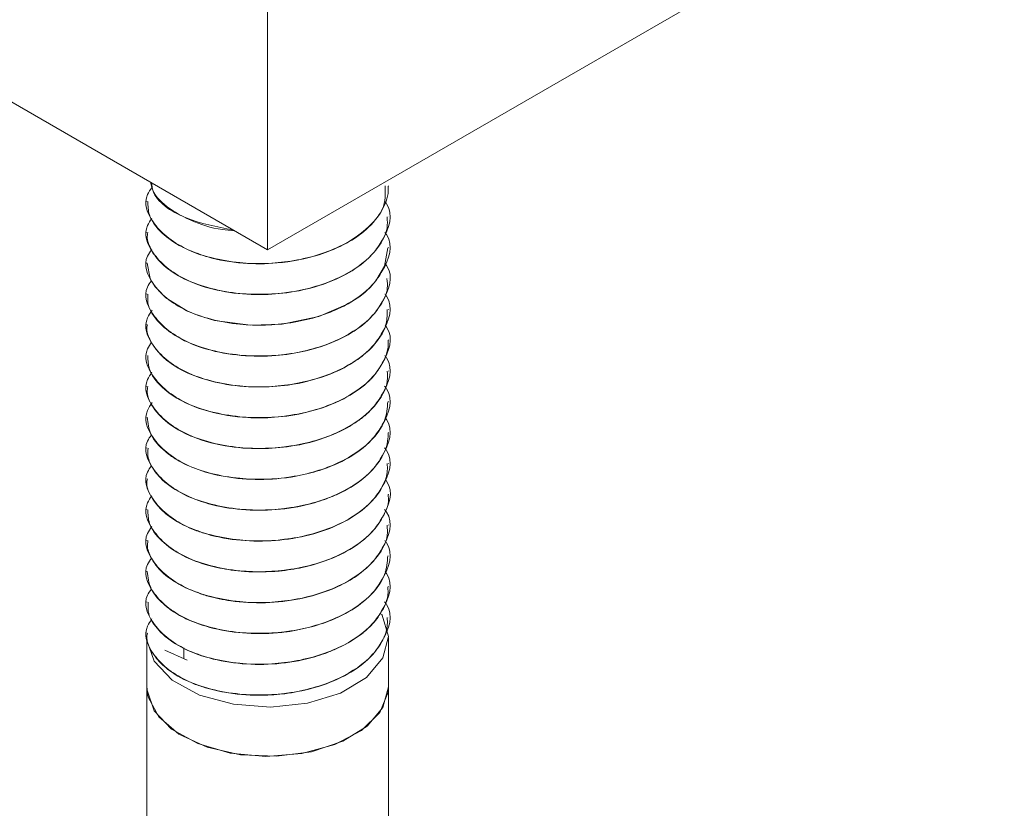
# Model space of a CAD drawing. Header units: millimetres. Extents: x 365 to 1993, y -46 to 1838.
# Tile 3 of 50: x 463 to 496, y 236 to 262. Entities that reach past the tile are written whole.
import ezdxf

# ---------------------------------------------------------------- set-up
doc = ezdxf.new("R2010")
doc.units = ezdxf.units.MM

msp = doc.modelspace()

# ---------------------------------------------------------------- linework, layer by layer
at = {"color": 7, "linetype": 'Continuous', "lineweight": 15}
for p, q in [((471.259, 254.133), (365.193, 315.364)), ((577.325, 315.364), (471.259, 254.133)), ((471.259, 262.299), (471.259, 254.133)), ((475.259, 256.247), (475.259, 256.255)), ((467.259, 255.745), (467.259, 255.737)), ((475.259, 255.226), (475.259, 255.234)), ((467.259, 254.724), (467.259, 254.716)), ((475.259, 254.206), (475.259, 254.214)), ((467.259, 253.704), (467.259, 253.695)), ((475.259, 253.185), (475.259, 253.193)), ((467.259, 252.683), (467.259, 252.675)), ((475.259, 252.164), (475.259, 252.172)), ((467.259, 251.662), (467.259, 251.654)), ((475.259, 251.144), (475.259, 251.152)), ((467.259, 250.642), (467.259, 250.633)), ((475.259, 250.123), (475.259, 250.131)), ((467.259, 249.621), (467.259, 249.612)), ((475.259, 249.102), (475.259, 249.11)), ((467.259, 248.6), (467.259, 248.592)), ((475.259, 248.082), (475.259, 248.09)), ((467.259, 247.58), (467.259, 247.571)), ((475.259, 247.061), (475.259, 247.069)), ((467.259, 246.559), (467.259, 246.55)), ((475.259, 246.04), (475.259, 246.048)), ((467.259, 245.538), (467.259, 245.53)), ((475.259, 245.02), (475.259, 245.028)), ((467.259, 244.518), (467.259, 244.509)), ((475.259, 243.999), (475.259, 244.007)), ((467.259, 243.497), (467.259, 243.489)), ((475.259, 242.978), (475.259, 242.986)), ((467.259, 242.476), (467.259, 242.468)), ((475.259, 241.957), (475.259, 241.966)), ((467.259, 241.456), (467.259, 241.447)), ((467.259, 241.302), (467.259, 239.669)), ((475.259, 239.669), (475.259, 241.302)), ((467.858, 240.884), (468.59, 240.543)), ((468.486, 240.591), (468.486, 240.955)), ((467.259, 239.669), (467.259, 235.061)), ((475.259, 234.17), (475.259, 239.669))]:
    msp.add_line(p, q, dxfattribs=at)
at = {"color": 7, "linetype": 'Continuous', "lineweight": 15, "flags": 128}
for points in [[(467.272, 253.696), (467.37, 253.194), (467.422, 253.089), (467.537, 252.911), (467.885, 252.548), (468.603, 252.106), (468.965, 251.959), (469.501, 251.802), (470.692, 251.642), (471.737, 251.677), (472.956, 251.931), (473.923, 252.346), (474.31, 252.597), (474.49, 252.741), (474.578, 252.82), (474.621, 252.861), (474.642, 252.882), (474.653, 252.892), (474.655, 252.895), (474.657, 252.896), (474.657, 252.897), (474.658, 252.897), (474.658, 252.897), (474.658, 252.897), (474.658, 252.897), (474.658, 252.897), (474.658, 252.897), (474.658, 252.898), (474.66, 252.9), (474.664, 252.903), (474.675, 252.914), (474.713, 252.954), (474.845, 253.107), (475.134, 253.592), (475.244, 254.207)], [(475.032, 242.069), (475.051, 242.037), (475.259, 241.331), (475.081, 240.621), (474.536, 239.978), (473.674, 239.461), (472.58, 239.123), (471.359, 238.994), (470.128, 239.087), (469.006, 239.394), (468.102, 239.885), (467.501, 240.512), (467.262, 241.215), (467.259, 241.302)], [(475.259, 239.669), (475.248, 239.493), (474.977, 238.817), (474.371, 238.218), (473.484, 237.75), (472.396, 237.455), (471.205, 237.36), (470.019, 237.474), (468.945, 237.785), (468.081, 238.267), (467.503, 238.876), (467.264, 239.556), (467.259, 239.669)], [(475.259, 239.666), (475.08, 238.985), (474.561, 238.365), (473.749, 237.862), (472.715, 237.518), (471.552, 237.366), (470.363, 237.418), (469.254, 237.671), (468.323, 238.101), (467.653, 238.67), (467.303, 239.328), (467.259, 239.669)]]:
    msp.add_lwpolyline(points, dxfattribs=at)
at = {"color": 7, "linetype": 'Continuous', "lineweight": 15}
for points, knots in [([(475.15, 256.26), (475.159, 255.996), (475.175, 255.566), (474.626, 254.853), (473.681, 254.173), (472.065, 253.696), (470.207, 253.643), (468.433, 254.1), (467.401, 254.976), (467.117, 255.766), (467.375, 256.13), (467.433, 256.211)], [0, 0, 0, 0, 0.094348, 0.153768, 0.28047, 0.409304, 0.535929, 0.686779, 0.836781, 0.963728, 1, 1, 1, 1]), ([(467.292, 255.738), (467.296, 255.589), (467.304, 255.223), (467.708, 254.695), (468.27, 254.298), (468.814, 254.049), (469.458, 253.831), (470.397, 253.668), (471.685, 253.671), (472.887, 253.906), (473.871, 254.325), (474.613, 254.837), (475.103, 255.461), (475.275, 255.969), (475.255, 256.223), (475.253, 256.247)], [0, 0, 0, 0, 0.065847, 0.162198, 0.249883, 0.289301, 0.335178, 0.43544, 0.525318, 0.640469, 0.726454, 0.803635, 0.90109, 0.990631, 1, 1, 1, 1]), ([(467.376, 256.375), (467.406, 256.26), (467.495, 255.91), (468.007, 255.474), (468.791, 255.061), (469.493, 254.822), (470.022, 254.781), (470.154, 254.771)], [0, 0, 0, 0, 0.146747, 0.445132, 0.633895, 0.908727, 1, 1, 1, 1]), ([(470.112, 254.795), (469.57, 254.902), (468.408, 255.129), (467.483, 255.813), (467.423, 256.263), (467.411, 256.355)], [0, 0, 0, 0, 0.411062, 0.880494, 1, 1, 1, 1]), ([(475.138, 255.746), (475.159, 255.718), (475.457, 255.323), (475.218, 254.672), (474.649, 253.833), (473.673, 253.151), (472.067, 252.675), (470.206, 252.622), (468.433, 253.079), (467.402, 253.955), (467.116, 254.741), (467.371, 255.102), (467.426, 255.18)], [0, 0, 0, 0, 0.010397, 0.147775, 0.203789, 0.323231, 0.444681, 0.564049, 0.706255, 0.847661, 0.967333, 1, 1, 1, 1]), ([(467.291, 254.715), (467.281, 254.655), (467.257, 254.51), (467.358, 254.216), (467.519, 253.931), (467.725, 253.711), (467.897, 253.554), (468.242, 253.294), (468.929, 252.953), (469.977, 252.697), (471.092, 252.63), (472.279, 252.742), (473.369, 253.055), (474.32, 253.571), (474.934, 254.176), (475.247, 254.76), (475.227, 255.106), (475.22, 255.226)], [0, 0, 0, 0, 0.026877, 0.064482, 0.132361, 0.159725, 0.175104, 0.214471, 0.303483, 0.398916, 0.491401, 0.570662, 0.681835, 0.768366, 0.865876, 0.953564, 1, 1, 1, 1]), ([(475.145, 254.715), (475.164, 254.691), (475.458, 254.299), (475.217, 253.651), (474.649, 252.813), (473.673, 252.131), (472.067, 251.654), (470.206, 251.602), (468.433, 252.059), (467.402, 252.935), (467.116, 253.718), (467.368, 254.076), (467.421, 254.151)], [0, 0, 0, 0, 0.009242, 0.146943, 0.20309, 0.322812, 0.444549, 0.564198, 0.706738, 0.848477, 0.968431, 1, 1, 1, 1]), ([(475.151, 253.687), (475.167, 253.665), (475.459, 253.276), (475.217, 252.631), (474.649, 251.792), (473.673, 251.11), (472.067, 250.634), (470.207, 250.581), (468.432, 251.038), (467.404, 251.914), (467.115, 252.691), (467.362, 253.044), (467.41, 253.113)], [0, 0, 0, 0, 0.008278, 0.146441, 0.202777, 0.322901, 0.445047, 0.565097, 0.708116, 0.850331, 0.970688, 1, 1, 1, 1]), ([(467.296, 252.675), (467.289, 252.577), (467.266, 252.248), (467.586, 251.766), (468.213, 251.249), (469.084, 250.855), (470.208, 250.624), (471.343, 250.596), (472.513, 250.751), (473.567, 251.098), (474.469, 251.642), (474.995, 252.24), (475.258, 252.778), (475.223, 253.077), (475.21, 253.184)], [0, 0, 0, 0, 0.043226, 0.14627, 0.222032, 0.320428, 0.417925, 0.511493, 0.590019, 0.699102, 0.787214, 0.884247, 0.958569, 1, 1, 1, 1]), ([(475.147, 252.672), (475.165, 252.648), (475.458, 252.257), (475.217, 251.61), (474.649, 250.771), (473.673, 250.089), (472.067, 249.613), (470.206, 249.56), (468.433, 250.017), (467.4, 250.894), (467.117, 251.686), (467.378, 252.053), (467.438, 252.137)], [0, 0, 0, 0, 0.008912, 0.146124, 0.202071, 0.321369, 0.442673, 0.561897, 0.703932, 0.845168, 0.964696, 1, 1, 1, 1]), ([(467.275, 251.653), (467.27, 251.63), (467.231, 251.453), (467.407, 251.007), (467.888, 250.424), (468.78, 249.951), (469.787, 249.669), (470.862, 249.567), (472.058, 249.643), (473.175, 249.92), (474.063, 250.353), (474.783, 250.923), (475.224, 251.536), (475.22, 252.008), (475.219, 252.165)], [0, 0, 0, 0, 0.010248, 0.079436, 0.198826, 0.293872, 0.37775, 0.473687, 0.554506, 0.661898, 0.752081, 0.817641, 0.939019, 1, 1, 1, 1]), ([(475.153, 251.643), (475.169, 251.622), (475.459, 251.233), (475.217, 250.589), (474.649, 249.751), (473.673, 249.069), (472.067, 248.592), (470.207, 248.54), (468.432, 248.997), (467.403, 249.873), (467.116, 250.654), (467.367, 251.011), (467.418, 251.085)], [0, 0, 0, 0, 0.00796, 0.145919, 0.202171, 0.322118, 0.444083, 0.563957, 0.706764, 0.84877, 0.968948, 1, 1, 1, 1]), ([(467.29, 250.634), (467.292, 250.494), (467.3, 250.124), (467.705, 249.591), (468.402, 249.104), (469.359, 248.735), (470.431, 248.565), (471.556, 248.573), (472.675, 248.746), (473.752, 249.142), (474.61, 249.722), (475.111, 250.375), (475.275, 250.874), (475.255, 251.123), (475.254, 251.144)], [0, 0, 0, 0, 0.062206, 0.164021, 0.251373, 0.33752, 0.447158, 0.517888, 0.605586, 0.717013, 0.806982, 0.903031, 0.99209, 1, 1, 1, 1]), ([(475.139, 250.641), (475.16, 250.613), (475.457, 250.219), (475.218, 249.569), (474.649, 248.73), (473.673, 248.048), (472.067, 247.572), (470.206, 247.519), (468.433, 247.976), (467.401, 248.852), (467.117, 249.64), (467.373, 250.003), (467.429, 250.082)], [0, 0, 0, 0, 0.01023, 0.147529, 0.203512, 0.322885, 0.444267, 0.563567, 0.705692, 0.847018, 0.966621, 1, 1, 1, 1]), ([(467.291, 249.612), (467.282, 249.551), (467.24, 249.259), (467.533, 248.758), (468.107, 248.261), (468.928, 247.856), (469.925, 247.595), (471.105, 247.526), (472.296, 247.642), (473.382, 247.957), (474.134, 248.369), (474.55, 248.701), (474.958, 249.123), (475.254, 249.612), (475.231, 250.015), (475.224, 250.123)], [0, 0, 0, 0, 0.027179, 0.12991, 0.227043, 0.288911, 0.398985, 0.492529, 0.571673, 0.683018, 0.768854, 0.806755, 0.843802, 0.957976, 1, 1, 1, 1]), ([(475.135, 249.626), (475.157, 249.597), (475.456, 249.201), (475.218, 248.548), (474.649, 247.709), (473.673, 247.027), (472.067, 246.551), (470.206, 246.498), (468.433, 246.955), (467.4, 247.832), (467.117, 248.625), (467.379, 248.993), (467.439, 249.078)], [0, 0, 0, 0, 0.010927, 0.147808, 0.203621, 0.322631, 0.443644, 0.562581, 0.704274, 0.84517, 0.96441, 1, 1, 1, 1]), ([(467.271, 248.593), (467.293, 248.401), (467.341, 247.999), (467.682, 247.61), (467.96, 247.383), (468.184, 247.218), (468.683, 246.937), (469.564, 246.649), (470.691, 246.506), (471.516, 246.54), (472.015, 246.609), (472.397, 246.672), (473.096, 246.846), (473.976, 247.227), (474.72, 247.795), (475.185, 248.442), (475.224, 248.894), (475.242, 249.103)], [0, 0, 0, 0, 0.084883, 0.178438, 0.188634, 0.207342, 0.270204, 0.362996, 0.455296, 0.547586, 0.557449, 0.576348, 0.641167, 0.733822, 0.825481, 0.919049, 1, 1, 1, 1]), ([(475.149, 248.586), (475.166, 248.563), (475.458, 248.173), (475.217, 247.527), (474.649, 246.689), (473.673, 246.007), (472.067, 245.53), (470.207, 245.478), (468.432, 245.935), (467.404, 246.81), (467.115, 247.589), (467.363, 247.943), (467.412, 248.013)], [0, 0, 0, 0, 0.00855, 0.146621, 0.202918, 0.322962, 0.445026, 0.564996, 0.707919, 0.850039, 0.970315, 1, 1, 1, 1]), ([(467.3, 247.571), (467.291, 247.463), (467.275, 247.277), (467.41, 246.966), (467.673, 246.575), (468.249, 246.122), (469.155, 245.734), (470.236, 245.52), (471.406, 245.492), (472.427, 245.641), (473.141, 245.859), (473.793, 246.131), (474.208, 246.382), (474.513, 246.635), (474.734, 246.837), (475.064, 247.247), (475.256, 247.713), (475.25, 248.017), (475.249, 248.082)], [0, 0, 0, 0, 0.0479666, 0.0825832, 0.1415411, 0.2341664, 0.3258128, 0.4193559, 0.5110989, 0.6036113, 0.6643937, 0.6972272, 0.7885268, 0.7993408, 0.8185287, 0.8819421, 0.9748211, 1, 1, 1, 1]), ([(475.135, 247.585), (475.157, 247.555), (475.457, 247.159), (475.218, 246.507), (474.649, 245.668), (473.673, 244.986), (472.067, 244.51), (470.207, 244.457), (468.432, 244.914), (467.403, 245.79), (467.116, 246.568), (467.363, 246.922), (467.412, 246.993)], [0, 0, 0, 0, 0.010998, 0.148712, 0.204865, 0.324599, 0.446348, 0.566009, 0.708564, 0.850317, 0.970283, 1, 1, 1, 1]), ([(467.277, 246.549), (467.272, 246.524), (467.218, 246.292), (467.407, 245.921), (467.713, 245.542), (468.132, 245.198), (468.529, 244.98), (468.933, 244.825), (469.256, 244.714), (469.914, 244.551), (470.938, 244.46), (472.112, 244.549), (473.212, 244.836), (474.15, 245.292), (474.783, 245.833), (475.062, 246.267), (475.155, 246.497), (475.176, 246.559), (475.182, 246.577), (475.234, 246.74), (475.229, 246.902), (475.223, 247.062)], [0, 0, 0, 0, 0.011552, 0.104087, 0.164674, 0.19771, 0.289018, 0.299765, 0.318936, 0.38245, 0.475327, 0.5668, 0.660327, 0.752351, 0.844577, 0.912923, 0.930986, 0.935974, 0.937459, 0.938271, 1, 1, 1, 1]), ([(475.164, 246.525), (475.176, 246.508), (475.46, 246.125), (475.216, 245.486), (474.649, 244.647), (473.673, 243.965), (472.067, 243.489), (470.206, 243.436), (468.433, 243.893), (467.402, 244.769), (467.116, 245.555), (467.371, 245.917), (467.426, 245.994)], [0, 0, 0, 0, 0.006093, 0.144062, 0.200318, 0.320274, 0.442247, 0.562129, 0.704947, 0.846962, 0.967149, 1, 1, 1, 1]), ([(467.289, 245.531), (467.294, 245.38), (467.307, 245.016), (467.712, 244.483), (468.397, 244.002), (469.218, 243.687), (469.937, 243.541), (470.715, 243.46), (471.392, 243.466), (472.156, 243.562), (472.903, 243.723), (473.8, 244.07), (474.335, 244.433), (474.558, 244.636), (474.575, 244.652), (474.631, 244.704), (474.834, 244.908), (475.121, 245.336), (475.307, 245.771), (475.252, 246.023), (475.249, 246.04)], [0, 0, 0, 0, 0.067162, 0.160653, 0.252519, 0.337853, 0.402649, 0.438674, 0.53005, 0.562057, 0.623295, 0.715508, 0.807716, 0.808456, 0.809879, 0.814772, 0.832752, 0.901374, 0.993699, 1, 1, 1, 1]), ([(475.137, 245.541), (475.158, 245.512), (475.457, 245.117), (475.218, 244.465), (474.649, 243.627), (473.673, 242.945), (472.067, 242.468), (470.206, 242.416), (468.433, 242.872), (467.402, 243.749), (467.116, 244.534), (467.37, 244.894), (467.424, 244.971)], [0, 0, 0, 0, 0.0106242, 0.148011, 0.2040297, 0.3234794, 0.4449385, 0.5643147, 0.70653, 0.8479461, 0.9676264, 1, 1, 1, 1]), ([(467.296, 244.508), (467.284, 244.44), (467.26, 244.3), (467.353, 244.025), (467.569, 243.625), (467.904, 243.324), (468.155, 243.165), (468.164, 243.159), (468.195, 243.139), (468.315, 243.064), (468.573, 242.926), (468.864, 242.806), (469.122, 242.719), (469.457, 242.619), (470.138, 242.478), (471.182, 242.42), (472.348, 242.551), (473.104, 242.78), (473.528, 242.96), (473.839, 243.104), (474.381, 243.424), (474.941, 243.981), (475.255, 244.559), (475.227, 244.909), (475.218, 245.019)], [0, 0, 0, 0, 0.0303919, 0.0623044, 0.1236347, 0.2166922, 0.2170439, 0.2177292, 0.2200982, 0.2288296, 0.2622558, 0.3082912, 0.3177889, 0.3365828, 0.4019569, 0.49426, 0.5861752, 0.6796978, 0.6889835, 0.7073802, 0.7714082, 0.8641966, 0.9574324, 1, 1, 1, 1]), ([(475.142, 244.514), (475.161, 244.487), (475.457, 244.094), (475.217, 243.445), (474.649, 242.606), (473.673, 241.924), (472.067, 241.448), (470.207, 241.395), (468.432, 241.852), (467.402, 242.728), (467.116, 243.51), (467.367, 243.868), (467.42, 243.942)], [0, 0, 0, 0, 0.009882, 0.147527, 0.203651, 0.323326, 0.445013, 0.564614, 0.707097, 0.848779, 0.968684, 1, 1, 1, 1]), ([(467.269, 243.489), (467.293, 243.295), (467.344, 242.889), (467.678, 242.511), (467.91, 242.321), (467.972, 242.271), (468.188, 242.112), (468.692, 241.829), (469.582, 241.542), (470.71, 241.402), (471.533, 241.439), (472.029, 241.508), (472.411, 241.572), (473.111, 241.748), (473.99, 242.132), (474.73, 242.702), (475.188, 243.346), (475.224, 243.794), (475.24, 244)], [0, 0, 0, 0, 0.086386, 0.179936, 0.18326, 0.188915, 0.207213, 0.271667, 0.364501, 0.456791, 0.549073, 0.558501, 0.577261, 0.642668, 0.735283, 0.826979, 0.920549, 1, 1, 1, 1]), ([(475.151, 243.48), (475.167, 243.458), (475.458, 243.069), (475.217, 242.424), (474.649, 241.585), (473.673, 240.903), (472.067, 240.427), (470.207, 240.374), (468.432, 240.831), (467.404, 241.707), (467.115, 242.485), (467.362, 242.838), (467.411, 242.907)], [0, 0, 0, 0, 0.00828, 0.146428, 0.202757, 0.322868, 0.445, 0.565037, 0.70804, 0.85024, 0.970583, 1, 1, 1, 1]), ([(467.306, 242.469), (467.299, 242.342), (467.283, 242.02), (467.627, 241.515), (468.259, 241.011), (469.172, 240.626), (470.254, 240.415), (471.425, 240.389), (472.442, 240.541), (473.155, 240.76), (473.805, 241.034), (474.22, 241.287), (474.522, 241.54), (474.742, 241.743), (475.067, 242.154), (475.269, 242.617), (475.245, 242.917), (475.24, 242.978)], [0, 0, 0, 0, 0.055822, 0.142883, 0.235487, 0.327192, 0.420759, 0.512482, 0.605065, 0.665084, 0.698689, 0.790003, 0.800562, 0.819671, 0.883467, 0.976329, 1, 1, 1, 1]), ([(475.135, 242.482), (475.157, 242.452), (475.456, 242.056), (475.218, 241.403), (474.649, 240.565), (473.673, 239.883), (472.067, 239.406), (470.206, 239.354), (468.433, 239.81), (467.401, 240.687), (467.117, 241.474), (467.373, 241.836), (467.428, 241.915)], [0, 0, 0, 0, 0.010993, 0.148213, 0.204164, 0.323469, 0.44478, 0.564012, 0.706054, 0.847299, 0.966834, 1, 1, 1, 1]), ([(467.279, 241.446), (467.273, 241.417), (467.22, 241.181), (467.412, 240.809), (467.721, 240.431), (468.142, 240.088), (468.542, 239.871), (468.946, 239.717), (469.27, 239.606), (469.93, 239.445), (470.844, 239.366), (471.58, 239.406), (471.959, 239.456), (472.455, 239.535), (473.229, 239.738), (474.163, 240.197), (474.788, 240.736), (475.063, 241.167), (475.155, 241.395), (475.179, 241.464), (475.234, 241.638), (475.228, 241.802), (475.222, 241.958)], [0, 0, 0, 0, 0.013013, 0.105573, 0.165388, 0.199159, 0.290441, 0.300932, 0.320017, 0.383878, 0.476698, 0.540659, 0.559062, 0.568385, 0.661901, 0.753852, 0.846111, 0.912684, 0.93118, 0.93672, 0.939781, 1, 1, 1, 1])]:
    msp.add_open_spline(points, degree=3, knots=knots, dxfattribs=at)

doc.saveas('drawing.dxf')
